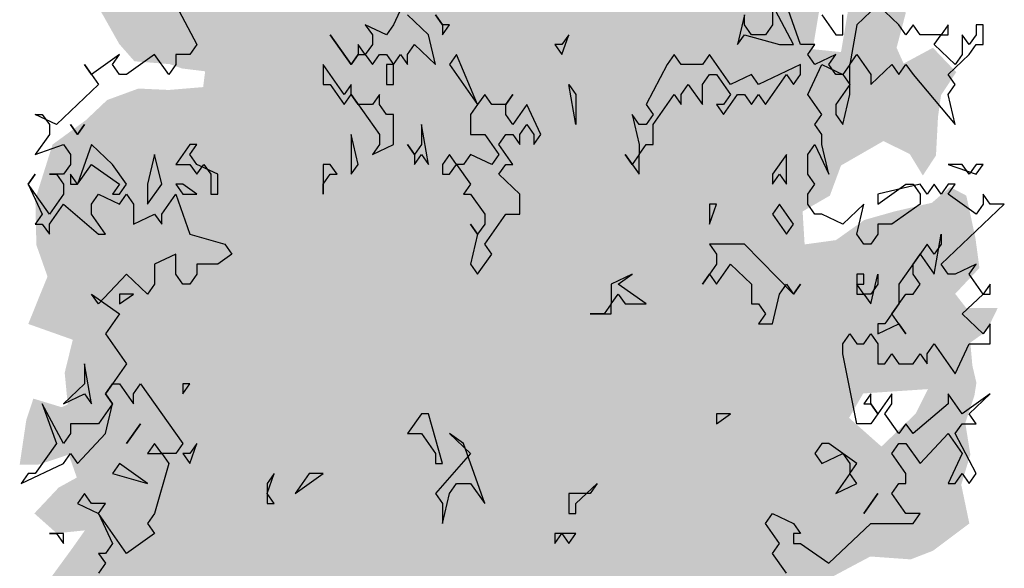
# Model space of a CAD drawing. Extents: x -73 to 359, y -4 to 85.
# Tile 77 of 151: x 94.37 to 98.17, y 10.4 to 12.51. Entities that reach past the tile are written whole.
import ezdxf

# ---------------------------------------------------------------- set-up
doc = ezdxf.new("R2010")
doc.units = 0
doc.header["$MEASUREMENT"] = 0
doc.layers.add('Ansicht_Nord Garagen_4_P_ZE_SYMBOL', color=7, linetype='Continuous')

msp = doc.modelspace()

# ---------------------------------------------------------------- hatches: boundary and pattern name
at = {"layer": 'Ansicht_Nord Garagen_4_P_ZE_SYMBOL', "linetype": 'Continuous', "lineweight": 18, "ltscale": 1000}
h = msp.add_hatch(color=255, dxfattribs=at)
h.paths.add_polyline_path([(97.4001, 11.6456), (97.521, 11.6622), (97.6302, 11.7397), (97.7472, 11.7729), (97.8915, 11.8061), (97.9617, 11.867), (98.0241, 11.8338), (98.0592, 11.671), (98.0748, 11.5548), (97.9812, 11.4552), (98.0241, 11.3998), (98.145, 11.3998), (98.1021, 11.3112), (98.0397, 11.267), (98.0475, 11.1784), (98.0631, 11.112), (98.0553, 11.0621), (98.0202, 10.957), (98.0397, 10.8352), (98.0046, 10.719), (98.0358, 10.5695), (97.8954, 10.4643), (97.8096, 10.4311), (97.6536, 10.4422), (97.4976, 10.3592), (97.5249, 10.2462), (97.4937, 9.9584), (97.4157, 9.9861), (97.2948, 9.8311), (97.2363, 9.7591), (97.1076, 9.737), (96.9789, 9.6927), (96.8697, 9.5156), (96.7449, 9.5377), (96.6981, 9.5986), (96.5498, 9.3307), (96.4679, 9.0595), (96.3938, 8.7882), (96.3665, 8.589), (96.3821, 8.3775), (96.2651, 8.4229), (96.1754, 8.3775), (96.0693, 8.3775), (96.0537, 8.589), (95.9835, 8.8713), (95.9328, 9.0318), (95.8821, 9.2255), (95.8548, 9.3639), (95.8158, 9.5078), (95.7612, 9.5909), (95.6988, 9.696), (95.6286, 9.7846), (95.5311, 9.8012), (95.4687, 9.7957), (95.4726, 9.8566), (95.4297, 9.8842), (95.2971, 9.8344), (95.2542, 9.7846), (95.1879, 9.8289), (95.1645, 9.8732), (95.1333, 9.8233), (95.1372, 9.696), (95.0748, 9.851), (95.0124, 9.9451), (94.9773, 9.7957), (94.9422, 9.7292), (94.8564, 9.7569), (94.8603, 9.9008), (94.7784, 9.9174), (94.716, 9.923), (94.7121, 10.078), (94.6341, 10.0835), (94.5717, 10.078), (94.5288, 10.1776), (94.5834, 10.2496), (94.5171, 10.2938), (94.4664, 10.3271), (94.5756, 10.4765), (94.6224, 10.5429), (94.5132, 10.5319), (94.4273, 10.6083), (94.521, 10.7079), (94.5912, 10.7466), (94.56, 10.8352), (94.443, 10.7965), (94.3707, 10.7965), (94.3961, 10.968), (94.4234, 11.0511), (94.5327, 11.0179), (94.5561, 11.0289), (94.5444, 11.1507), (94.5756, 11.278), (94.4039, 11.3389), (94.4508, 11.4552), (94.4781, 11.5216), (94.4351, 11.6434), (94.4312, 11.8205), (94.4976, 12.0308), (94.6263, 12.1249), (94.7082, 12.2024), (94.8291, 12.2467), (94.9461, 12.2412), (95.0787, 12.2522), (95.0865, 12.3131), (94.9968, 12.3242), (94.95, 12.3408), (94.8135, 12.3519), (94.755, 12.4183), (94.6926, 12.529), (94.6419, 12.612), (94.6146, 12.7615), (94.5834, 12.9165), (94.7238, 12.8279), (94.833, 12.8168), (94.9305, 12.8777), (94.7511, 12.9552), (94.716, 13.0161), (94.7784, 13.1434), (94.9227, 13.1202), (95.0046, 13.0759), (95.0631, 13.1478), (95.1333, 13.2364), (95.2269, 13.1257), (95.2971, 13.0482), (95.3829, 12.9763), (95.3517, 13.1368), (95.2113, 13.2309), (95.106, 13.3084), (94.989, 13.3803), (94.9422, 13.5298), (94.9812, 13.6017), (95.1294, 13.635), (95.1099, 13.7567), (95.1255, 13.9006), (95.2386, 13.8785), (95.3595, 13.8176), (95.4375, 13.7899), (95.5038, 13.8398), (95.5896, 13.9117), (95.7378, 13.8453), (95.7729, 13.7623), (95.9367, 13.7678), (95.9172, 13.9781), (95.9835, 14.0556), (96.1005, 13.9505), (96.1473, 13.8674), (96.4672, 13.9615), (96.5374, 14.1055), (96.6434, 14.2604), (96.7644, 14.2383), (96.8541, 14.339), (97.0101, 14.2217), (96.9594, 14.1774), (96.8697, 14.1331), (96.8619, 14.0058), (96.9672, 13.9449), (97.0998, 13.9947), (97.1583, 14.0556), (97.2558, 14.0003), (97.2363, 13.8674), (97.17, 13.7678), (97.2831, 13.6848), (97.4898, 13.635), (97.4664, 13.48), (97.4469, 13.3914), (97.4781, 13.2973), (97.4625, 13.129), (97.3845, 13.046), (97.4703, 12.9187), (97.5834, 12.9021), (97.6692, 12.9574), (97.7862, 12.8855), (97.7394, 12.7914), (97.7667, 12.6807), (97.7901, 12.5367), (97.755, 12.4039), (97.7823, 12.343), (97.8954, 12.4039), (97.9851, 12.3098), (97.9266, 12.2212), (97.9149, 12.1382), (97.9071, 11.9888), (97.8564, 11.9113), (97.8057, 11.9943), (97.7043, 12.0441), (97.5405, 11.95), (97.4976, 11.8338), (97.3923, 11.7729)], flags=0)
h.paths.add_polyline_path([(96.0779, 9.7569), (96.1247, 9.7292), (96.1091, 9.4414), (96.1052, 9.2034), (96.0623, 9.3916), (96.0038, 9.5577), (95.9492, 9.7791), (95.9687, 9.8123)], flags=0)
h.paths.add_polyline_path([(96.2222, 9.5466), (96.2846, 9.7514), (96.3665, 9.8732), (96.3977, 9.8289), (96.425, 9.7348), (96.4328, 9.5189), (96.4328, 9.3141), (96.3743, 9.0816), (96.3197, 8.8823), (96.2495, 8.6111), (96.2222, 8.899), (96.2027, 9.3252)], flags=0)
h.paths.add_polyline_path([(97.6965, 10.8662), (97.8291, 10.9935), (97.8759, 11.0876), (97.6263, 11.071), (97.5717, 10.9769)], flags=0)
h.paths.add_polyline_path([(97.4742, 12.653), (97.5951, 12.7083), (97.5405, 12.3873), (97.4313, 12.3984)], flags=0)

# ---------------------------------------------------------------- linework, layer by layer
at = {"layer": 'Ansicht_Nord Garagen_4_P_ZE_SYMBOL', "linetype": 'Continuous', "ltscale": 1000}
for p, q in [((95.8672, 12.6083), (95.813, 12.4929)), ((94.9729, 12.5698), (95.0542, 12.416)), ((97.3577, 12.416), (97.2764, 12.5698)), ((97.2764, 12.5698), (97.2764, 12.4929)), ((97.3848, 12.416), (97.3306, 12.5698)), ((97.6829, 12.5698), (97.6016, 12.4929)), ((97.7642, 12.4929), (97.6829, 12.5698)), ((95.9485, 12.4544), (95.8672, 12.5313)), ((95.9756, 12.5313), (96.0027, 12.4929)), ((96.0027, 12.4929), (95.9756, 12.5313)), ((97.168, 12.5313), (97.1409, 12.416)), ((97.168, 12.4929), (97.168, 12.5313)), ((97.4661, 12.5313), (97.5203, 12.4544)), ((97.5474, 12.4544), (97.5474, 12.5313)), ((95.7859, 12.4544), (95.7046, 12.4929)), ((95.7046, 12.4929), (95.7317, 12.4544)), ((95.813, 12.4929), (95.7859, 12.4544)), ((96.0027, 12.4929), (96.0027, 12.4544)), ((96.0027, 12.4544), (96.0298, 12.4929)), ((96.0298, 12.4929), (96.0027, 12.4929)), ((97.1951, 12.4544), (97.168, 12.4929)), ((97.2764, 12.4929), (97.2493, 12.4544)), ((97.6016, 12.4929), (97.5745, 12.339)), ((97.7913, 12.4544), (97.7642, 12.4929)), ((97.8184, 12.4929), (97.7913, 12.4544)), ((97.8455, 12.4544), (97.8184, 12.4929)), ((97.954, 12.4929), (97.9269, 12.4544)), ((97.954, 12.4544), (97.954, 12.4929)), ((98.0895, 12.4929), (98.0624, 12.4929)), ((98.0624, 12.4929), (98.0624, 12.4544)), ((98.0895, 12.416), (98.0895, 12.4929)), ((95.6504, 12.339), (95.5691, 12.4544)), ((95.5691, 12.4544), (95.6504, 12.339)), ((95.7317, 12.4544), (95.7317, 12.416)), ((95.9756, 12.339), (95.9485, 12.4544)), ((96.4634, 12.3775), (96.4905, 12.4544)), ((96.4905, 12.4544), (96.4634, 12.416)), ((97.1409, 12.416), (97.168, 12.4544)), ((97.168, 12.4544), (97.3035, 12.416)), ((97.2493, 12.4544), (97.1951, 12.4544)), ((97.5203, 12.4544), (97.5474, 12.4544)), ((97.9269, 12.4544), (97.8455, 12.4544)), ((97.8998, 12.416), (97.9269, 12.4544)), ((97.9269, 12.4544), (97.954, 12.4544)), ((98.0353, 12.416), (98.0082, 12.4544)), ((98.0082, 12.4544), (98.0082, 12.3775)), ((98.0624, 12.4544), (98.0353, 12.416)), ((95.0542, 12.416), (95.0271, 12.3775)), ((95.7046, 12.3775), (95.6775, 12.416)), ((95.6775, 12.416), (95.6775, 12.3775)), ((95.7317, 12.416), (95.7046, 12.3775)), ((95.8672, 12.3775), (95.8943, 12.416)), ((95.8943, 12.416), (95.9756, 12.339)), ((96.4363, 12.416), (96.4634, 12.3775)), ((96.4634, 12.416), (96.4363, 12.416)), ((97.3035, 12.416), (97.3577, 12.416)), ((97.439, 12.416), (97.3848, 12.416)), ((97.4119, 12.3775), (97.439, 12.416)), ((97.9811, 12.339), (97.8998, 12.416)), ((98.0353, 12.3775), (98.0624, 12.416)), ((98.0624, 12.416), (98.0895, 12.416)), ((94.7561, 12.3775), (94.6477, 12.3006)), ((94.729, 12.339), (94.7561, 12.3775)), ((94.8916, 12.3775), (94.7832, 12.3006)), ((94.9458, 12.3006), (94.8916, 12.3775)), ((95.0271, 12.3775), (94.9729, 12.3775)), ((94.9729, 12.3775), (94.9729, 12.339)), ((95.6775, 12.3775), (95.6504, 12.339)), ((95.6504, 12.339), (95.6775, 12.3775)), ((95.6775, 12.3775), (95.7046, 12.3775)), ((95.7046, 12.3775), (95.7317, 12.339)), ((95.7317, 12.339), (95.7588, 12.3775)), ((95.7588, 12.3775), (95.7859, 12.3775)), ((95.7859, 12.3775), (95.813, 12.339)), ((95.813, 12.339), (95.8401, 12.3775)), ((95.8401, 12.3775), (95.8672, 12.339)), ((95.8672, 12.339), (95.8672, 12.3775)), ((96.0569, 12.3775), (96.0298, 12.339)), ((96.1382, 12.1852), (96.0569, 12.3775)), ((96.897, 12.3775), (96.8699, 12.339)), ((96.9241, 12.339), (96.897, 12.3775)), ((97.0325, 12.3775), (97.0054, 12.339)), ((97.1138, 12.2621), (97.0325, 12.3775)), ((97.439, 12.339), (97.4119, 12.3775)), ((97.5203, 12.3775), (97.439, 12.339)), ((97.4932, 12.339), (97.5203, 12.3775)), ((97.5745, 12.339), (97.6016, 12.3775)), ((97.6016, 12.3775), (97.6558, 12.3006)), ((97.954, 12.3006), (98.0353, 12.3775)), ((98.0082, 12.3775), (97.9811, 12.339)), ((94.6477, 12.3006), (94.6206, 12.339)), ((94.6206, 12.339), (94.6748, 12.2621)), ((94.7561, 12.3006), (94.729, 12.339)), ((94.9729, 12.339), (94.9458, 12.3006)), ((95.6233, 12.2237), (95.542, 12.339)), ((95.542, 12.339), (95.542, 12.2621)), ((95.813, 12.339), (95.7859, 12.339)), ((95.7859, 12.339), (95.7859, 12.2621)), ((95.813, 12.2621), (95.813, 12.339)), ((96.0298, 12.339), (96.1382, 12.1852)), ((96.8699, 12.339), (96.7886, 12.1852)), ((97.0054, 12.339), (96.9241, 12.339)), ((97.3848, 12.339), (97.2222, 12.2621)), ((97.3848, 12.3006), (97.3848, 12.339)), ((97.4119, 12.2237), (97.4661, 12.339)), ((97.4661, 12.339), (97.5474, 12.3006)), ((97.5203, 12.3006), (97.4932, 12.339)), ((97.5745, 12.339), (97.5474, 12.3006)), ((97.5745, 12.2237), (97.5745, 12.339)), ((97.6558, 12.2621), (97.7371, 12.339)), ((97.7371, 12.339), (97.7642, 12.3006)), ((97.7642, 12.3006), (97.7913, 12.339)), ((97.7913, 12.339), (97.8184, 12.3006)), ((94.7832, 12.3006), (94.7561, 12.3006)), ((97.0054, 12.2621), (97.0325, 12.3006)), ((97.0325, 12.3006), (97.0596, 12.3006)), ((97.0596, 12.3006), (97.1138, 12.2237)), ((97.1951, 12.3006), (97.1138, 12.2621)), ((97.2222, 12.2621), (97.1951, 12.3006)), ((97.2493, 12.1852), (97.3306, 12.3006)), ((97.3306, 12.3006), (97.3577, 12.2621)), ((97.3577, 12.2621), (97.3848, 12.3006)), ((97.5474, 12.3006), (97.5203, 12.3006)), ((97.5474, 12.3006), (97.5745, 12.2621)), ((97.6558, 12.3006), (97.6558, 12.2621)), ((97.8184, 12.3006), (97.9811, 12.1083)), ((97.9811, 12.2621), (97.954, 12.3006)), ((94.6748, 12.2621), (94.5122, 12.1083)), ((95.542, 12.2621), (95.5691, 12.2621)), ((95.5691, 12.2621), (95.6233, 12.1852)), ((95.6504, 12.2621), (95.6233, 12.2237)), ((95.6504, 12.2237), (95.6504, 12.2621)), ((95.7859, 12.2621), (95.813, 12.2621)), ((96.5176, 12.1083), (96.4905, 12.2621)), ((96.4905, 12.2621), (96.5176, 12.2237)), ((96.9241, 12.2237), (96.9512, 12.2621)), ((96.9512, 12.2621), (97.0054, 12.1852)), ((97.0054, 12.1852), (97.0054, 12.2621)), ((97.5745, 12.2621), (97.5203, 12.1852)), ((97.954, 12.2237), (97.9811, 12.2621)), ((95.6233, 12.1852), (95.6504, 12.2237)), ((95.6504, 12.2237), (95.7588, 12.0698)), ((95.6775, 12.1852), (95.6504, 12.2237)), ((95.7588, 12.2237), (95.7317, 12.1852)), ((95.7588, 12.1852), (95.7588, 12.2237)), ((96.1653, 12.2237), (96.1382, 12.1852)), ((96.1924, 12.1852), (96.1653, 12.2237)), ((96.2466, 12.1852), (96.2737, 12.2237)), ((96.2737, 12.2237), (96.2466, 12.1852)), ((96.5176, 12.2237), (96.5176, 12.1083)), ((96.8157, 12.1083), (96.897, 12.2237)), ((96.897, 12.2237), (96.9241, 12.1852)), ((96.9241, 12.1852), (96.9241, 12.2237)), ((97.1138, 12.2237), (97.0867, 12.1852)), ((97.0867, 12.1467), (97.1409, 12.2237)), ((97.1409, 12.2237), (97.168, 12.2237)), ((97.168, 12.2237), (97.1951, 12.1852)), ((97.1951, 12.1852), (97.2222, 12.2237)), ((97.2222, 12.2237), (97.2493, 12.1852)), ((97.4661, 12.1467), (97.4119, 12.2237)), ((97.5474, 12.1083), (97.5745, 12.2237)), ((97.9811, 12.1083), (97.954, 12.2237)), ((95.7317, 12.1852), (95.6775, 12.1852)), ((95.7859, 12.1467), (95.7588, 12.1852)), ((96.1382, 12.1852), (96.1111, 12.1467)), ((96.2466, 12.1852), (96.1924, 12.1852)), ((96.2466, 12.1467), (96.2466, 12.1852)), ((96.3279, 12.1852), (96.2737, 12.1083)), ((96.3821, 12.0698), (96.3279, 12.1852)), ((96.7886, 12.1852), (96.8157, 12.1467)), ((97.0867, 12.1852), (97.0596, 12.1852)), ((97.0596, 12.1852), (97.0867, 12.1467)), ((97.5203, 12.1852), (97.5203, 12.1467)), ((94.5122, 12.1083), (94.4309, 12.1467)), ((94.4309, 12.1467), (94.458, 12.1467)), ((94.458, 12.1467), (94.4851, 12.1083)), ((95.813, 12.1467), (95.7859, 12.1467)), ((95.813, 12.0313), (95.813, 12.1467)), ((96.1111, 12.1467), (96.1111, 12.0698)), ((96.2737, 12.1083), (96.2466, 12.1467)), ((96.7615, 12.1083), (96.7344, 12.1467)), ((96.7344, 12.1467), (96.7615, 12.0313)), ((96.8157, 12.1467), (96.7886, 12.1083)), ((97.439, 12.1083), (97.4661, 12.1467)), ((97.5203, 12.1467), (97.5474, 12.1083)), ((94.4851, 12.1083), (94.4851, 12.0698)), ((94.5664, 12.1083), (94.5935, 12.0698)), ((94.5935, 12.0698), (94.5664, 12.1083)), ((94.5935, 12.0698), (94.6206, 12.1083)), ((94.6206, 12.1083), (94.5935, 12.0698)), ((95.9485, 11.9544), (95.9214, 12.1083)), ((95.9214, 12.1083), (95.9214, 12.0313)), ((96.3008, 12.0698), (96.3279, 12.1083)), ((96.3279, 12.1083), (96.355, 12.0698)), ((96.7886, 12.1083), (96.7615, 12.1083)), ((96.8157, 12.0313), (96.8157, 12.1083)), ((97.4661, 12.0698), (97.439, 12.1083)), ((94.4851, 12.0698), (94.4309, 11.9929)), ((95.6775, 11.9544), (95.6504, 12.0698)), ((95.6504, 12.0698), (95.6504, 11.916)), ((95.7588, 12.0698), (95.7588, 12.0313)), ((96.1111, 12.0698), (96.1653, 12.0698)), ((96.1653, 12.0698), (96.2195, 11.9929)), ((96.2195, 12.0313), (96.2466, 12.0698)), ((96.2466, 12.0698), (96.2737, 12.0698)), ((96.2737, 12.0698), (96.3008, 12.0313)), ((96.3008, 12.0313), (96.3008, 12.0698)), ((96.355, 12.0698), (96.355, 12.0313)), ((96.355, 12.0313), (96.3821, 12.0698)), ((97.4661, 12.0313), (97.4661, 12.0698)), ((94.4309, 11.9929), (94.5393, 12.0313)), ((94.5393, 12.0313), (94.5664, 11.9929)), ((94.6477, 12.0313), (94.5935, 11.8775)), ((94.729, 11.9544), (94.6477, 12.0313)), ((95.0271, 12.0313), (94.9729, 11.9544)), ((95.0271, 11.9929), (95.0542, 12.0313)), ((95.0542, 12.0313), (95.0271, 12.0313)), ((95.7588, 12.0313), (95.7317, 11.9929)), ((95.7317, 11.9929), (95.813, 12.0313)), ((95.8943, 11.9929), (95.8672, 12.0313)), ((95.8672, 12.0313), (95.8943, 11.9929)), ((95.9214, 12.0313), (95.8943, 11.9929)), ((96.2737, 11.9544), (96.2195, 12.0313)), ((96.7615, 12.0313), (96.7615, 11.9929)), ((96.7615, 11.9929), (96.7886, 12.0313)), ((96.7886, 12.0313), (96.8157, 12.0313)), ((97.4119, 11.9929), (97.439, 12.0313)), ((97.439, 12.0313), (97.4932, 11.916)), ((97.4932, 11.916), (97.4661, 12.0313)), ((94.5664, 11.9929), (94.5664, 11.9544)), ((94.8916, 11.9929), (94.8645, 11.8775)), ((94.9187, 11.8775), (94.8916, 11.9929)), ((95.0542, 11.9544), (95.0271, 11.9929)), ((95.8943, 11.9929), (95.8943, 11.9544)), ((95.8943, 11.9544), (95.9214, 11.9929)), ((95.9214, 11.9929), (95.9485, 11.9544)), ((96.0298, 11.9929), (96.0027, 11.9544)), ((96.0569, 11.9544), (96.0298, 11.9929)), ((96.1111, 11.9929), (96.084, 11.9544)), ((96.1924, 11.9544), (96.1111, 11.9929)), ((96.2195, 11.9929), (96.1924, 11.9544)), ((96.7344, 11.9544), (96.7073, 11.9929)), ((96.7073, 11.9929), (96.7615, 11.916)), ((96.7615, 11.9929), (96.7344, 11.9544)), ((96.7615, 11.916), (96.7615, 11.9929)), ((97.3306, 11.9929), (97.2764, 11.916)), ((97.3306, 11.8775), (97.3306, 11.9929)), ((97.4119, 11.916), (97.4119, 11.9929)), ((94.5664, 11.9544), (94.5393, 11.916)), ((94.5935, 11.8775), (94.6477, 11.9544)), ((94.6477, 11.9544), (94.7561, 11.8775)), ((94.7832, 11.8775), (94.729, 11.9544)), ((94.9729, 11.9544), (95.0271, 11.9544)), ((95.0271, 11.9544), (95.0542, 11.916)), ((95.0542, 11.916), (95.0813, 11.9544)), ((95.1355, 11.916), (95.0542, 11.9544)), ((95.0813, 11.9544), (95.1084, 11.916)), ((95.5691, 11.9544), (95.542, 11.9544)), ((95.542, 11.9544), (95.542, 11.839)), ((95.5962, 11.916), (95.5691, 11.9544)), ((95.6504, 11.916), (95.6775, 11.9544)), ((96.0027, 11.9544), (96.0027, 11.916)), ((96.0298, 11.916), (96.0569, 11.9544)), ((96.084, 11.9544), (96.0569, 11.9544)), ((96.0569, 11.9544), (96.1111, 11.8775)), ((96.2195, 11.916), (96.2466, 11.9544)), ((96.2466, 11.9544), (96.2737, 11.9544)), ((98.0082, 11.9544), (97.954, 11.9544)), ((97.954, 11.9544), (98.0624, 11.916)), ((98.0353, 11.916), (98.0082, 11.9544)), ((98.0624, 11.9544), (98.0353, 11.916)), ((98.0624, 11.916), (98.0895, 11.9544)), ((98.0895, 11.9544), (98.0624, 11.9544)), ((94.4038, 11.8775), (94.4309, 11.916)), ((94.4309, 11.916), (94.4038, 11.8775)), ((94.5393, 11.916), (94.4851, 11.916)), ((94.4851, 11.916), (94.5122, 11.916)), ((94.5122, 11.916), (94.5393, 11.8775)), ((94.5664, 11.916), (94.5664, 11.8775)), ((94.5935, 11.8775), (94.5664, 11.916)), ((95.1084, 11.916), (95.1084, 11.839)), ((95.1355, 11.839), (95.1355, 11.916)), ((95.542, 11.8775), (95.5691, 11.916)), ((95.5691, 11.916), (95.5962, 11.916)), ((96.0027, 11.916), (96.0298, 11.916)), ((96.3008, 11.839), (96.2195, 11.916)), ((97.2764, 11.8775), (97.3035, 11.916)), ((97.2764, 11.916), (97.2764, 11.8775)), ((97.3035, 11.916), (97.3306, 11.8775)), ((97.439, 11.8775), (97.4119, 11.916)), ((94.4851, 11.7621), (94.4038, 11.8775)), ((94.4038, 11.8775), (94.458, 11.7621)), ((94.5393, 11.8775), (94.5393, 11.839)), ((94.5664, 11.8775), (94.5935, 11.8775)), ((94.7561, 11.8775), (94.729, 11.839)), ((94.7561, 11.839), (94.7832, 11.8775)), ((94.8645, 11.8006), (94.9187, 11.8775)), ((94.8645, 11.8775), (94.8645, 11.8006)), ((95, 11.8775), (94.9729, 11.8775)), ((94.9729, 11.8775), (95, 11.839)), ((95.0542, 11.839), (95, 11.8775)), ((95.542, 11.839), (95.542, 11.8775)), ((96.1111, 11.8775), (96.084, 11.839)), ((97.4119, 11.839), (97.439, 11.8775)), ((97.8455, 11.8775), (97.6829, 11.839)), ((97.6829, 11.8006), (97.7913, 11.8775)), ((97.7913, 11.8775), (97.8184, 11.8775)), ((97.8184, 11.8775), (97.8455, 11.839)), ((97.8726, 11.839), (97.8455, 11.8775)), ((97.8998, 11.8775), (97.8726, 11.839)), ((97.9269, 11.839), (97.8998, 11.8775)), ((97.954, 11.8775), (97.9269, 11.839)), ((97.954, 11.839), (97.9811, 11.8775)), ((97.9811, 11.8775), (97.954, 11.8775)), ((94.5393, 11.839), (94.4851, 11.7621)), ((94.6477, 11.8006), (94.6748, 11.839)), ((94.6748, 11.839), (94.7561, 11.8006)), ((94.729, 11.839), (94.7561, 11.839)), ((94.7561, 11.8006), (94.7832, 11.839)), ((94.7832, 11.839), (94.8103, 11.8006)), ((94.9187, 11.7621), (94.9729, 11.839)), ((94.9729, 11.839), (95.0271, 11.6852)), ((95, 11.839), (95.0542, 11.839)), ((95.1084, 11.839), (95.1355, 11.839)), ((96.084, 11.839), (96.1111, 11.839)), ((96.1111, 11.839), (96.1653, 11.7621)), ((96.3008, 11.7621), (96.3008, 11.839)), ((97.4119, 11.8006), (97.4119, 11.839)), ((97.6829, 11.839), (97.6829, 11.8006)), ((97.8455, 11.839), (97.8455, 11.8006)), ((98.0624, 11.7621), (97.954, 11.839)), ((98.1166, 11.8006), (98.0895, 11.839)), ((98.0895, 11.839), (98.0895, 11.8006)), ((94.4851, 11.7237), (94.5393, 11.8006)), ((94.5393, 11.8006), (94.6748, 11.6852)), ((94.6477, 11.7621), (94.6477, 11.8006)), ((94.8103, 11.8006), (94.8103, 11.7237)), ((97.0325, 11.7237), (97.0596, 11.8006)), ((97.0596, 11.8006), (97.0325, 11.8006)), ((97.0325, 11.8006), (97.0325, 11.7237)), ((97.3035, 11.8006), (97.2764, 11.7621)), ((97.3577, 11.7237), (97.3035, 11.8006)), ((97.439, 11.7621), (97.4119, 11.8006)), ((97.6287, 11.8006), (97.5474, 11.7237)), ((97.6016, 11.6852), (97.6287, 11.8006)), ((97.8455, 11.8006), (97.7371, 11.7237)), ((97.9269, 11.5698), (98.1708, 11.8006)), ((98.0895, 11.8006), (98.0624, 11.7621)), ((98.1708, 11.8006), (98.1166, 11.8006)), ((94.458, 11.7621), (94.4309, 11.7237)), ((94.7019, 11.6852), (94.6477, 11.7621)), ((94.8103, 11.7237), (94.8916, 11.7621)), ((94.8916, 11.7621), (94.9187, 11.7237)), ((94.9187, 11.7237), (94.9187, 11.7621)), ((96.1653, 11.7621), (96.1653, 11.7237)), ((96.1653, 11.6467), (96.2466, 11.7621)), ((96.2466, 11.7621), (96.3008, 11.7621)), ((97.2764, 11.7621), (97.3306, 11.6852)), ((97.4661, 11.7621), (97.439, 11.7621)), ((97.5474, 11.7237), (97.4661, 11.7621)), ((94.4309, 11.7237), (94.458, 11.7237)), ((94.458, 11.7237), (94.4851, 11.6852)), ((94.4851, 11.6852), (94.4851, 11.7237)), ((96.1382, 11.6852), (96.1111, 11.7237)), ((96.1111, 11.7237), (96.1382, 11.6852)), ((96.1653, 11.7237), (96.1382, 11.6852)), ((97.3306, 11.6852), (97.3577, 11.7237)), ((97.7371, 11.7237), (97.6829, 11.7237)), ((97.6829, 11.7237), (97.6829, 11.6852)), ((94.6748, 11.6852), (94.7019, 11.6852)), ((95.0271, 11.6852), (95.1626, 11.6467)), ((96.1382, 11.6852), (96.1111, 11.5698)), ((97.6287, 11.6467), (97.6016, 11.6852)), ((97.6829, 11.6852), (97.6558, 11.6467)), ((97.8998, 11.5313), (97.9269, 11.6852)), ((97.9269, 11.6852), (97.9269, 11.6467)), ((95.1626, 11.6467), (95.1897, 11.6083)), ((96.1924, 11.6083), (96.1653, 11.6467)), ((97.168, 11.6467), (97.0325, 11.6467)), ((97.0325, 11.6467), (97.0596, 11.6083)), ((97.3577, 11.4544), (97.168, 11.6467)), ((97.6558, 11.6467), (97.6287, 11.6467)), ((97.8726, 11.6467), (97.7642, 11.4929)), ((97.8998, 11.6083), (97.8726, 11.6467)), ((97.9269, 11.6467), (97.8998, 11.6083)), ((94.9729, 11.6083), (94.8916, 11.5698)), ((94.9729, 11.5313), (94.9729, 11.6083)), ((95.1897, 11.6083), (95.1355, 11.5698)), ((96.1382, 11.5313), (96.1924, 11.6083)), ((97.0596, 11.6083), (97.0596, 11.5698)), ((97.8184, 11.5698), (97.8455, 11.6083)), ((97.8455, 11.6083), (97.8998, 11.5313)), ((94.8916, 11.5698), (94.8916, 11.4929)), ((95.1355, 11.5698), (95.0542, 11.5698)), ((95.0542, 11.5698), (95.0542, 11.5313)), ((96.1111, 11.5698), (96.1382, 11.5313)), ((97.0596, 11.5698), (97.0054, 11.4929)), ((97.0596, 11.4929), (97.1138, 11.5698)), ((97.1138, 11.5698), (97.1951, 11.4929)), ((97.8184, 11.5313), (97.8184, 11.5698)), ((97.954, 11.5313), (97.9269, 11.5698)), ((98.0624, 11.5698), (97.9811, 11.5313)), ((98.0353, 11.5313), (98.0624, 11.5698)), ((94.7832, 11.5313), (94.6748, 11.416)), ((94.8645, 11.4544), (94.7832, 11.5313)), ((95, 11.4929), (94.9729, 11.5313)), ((95.0542, 11.5313), (95.0271, 11.4929)), ((96.7344, 11.5313), (96.6531, 11.4929)), ((96.6802, 11.4929), (96.7344, 11.5313)), ((97.0054, 11.4929), (97.0325, 11.5313)), ((97.0325, 11.5313), (97.0596, 11.4929)), ((97.6287, 11.5313), (97.6016, 11.5313)), ((97.6016, 11.5313), (97.6016, 11.4544)), ((97.6287, 11.4929), (97.6287, 11.5313)), ((97.6558, 11.416), (97.6829, 11.5313)), ((97.6829, 11.5313), (97.6829, 11.4929)), ((97.8455, 11.4929), (97.8184, 11.5313)), ((97.9811, 11.5313), (97.954, 11.5313)), ((98.0895, 11.4544), (98.0353, 11.5313)), ((94.8916, 11.4929), (94.8645, 11.4544)), ((95.0271, 11.4929), (95, 11.4929)), ((96.6531, 11.4929), (96.6531, 11.416)), ((96.7886, 11.416), (96.6802, 11.4929)), ((97.1951, 11.4929), (97.1951, 11.416)), ((97.3035, 11.4544), (97.3306, 11.4929)), ((97.3306, 11.4929), (97.3577, 11.4544)), ((97.3577, 11.4544), (97.3848, 11.4929)), ((97.3848, 11.4929), (97.3577, 11.4544)), ((97.6287, 11.4544), (97.6016, 11.4929)), ((97.6016, 11.4929), (97.6287, 11.4929)), ((97.6829, 11.4929), (97.6558, 11.4544)), ((97.7642, 11.4929), (97.7642, 11.416)), ((97.8184, 11.4544), (97.8455, 11.4929)), ((98.1166, 11.4929), (98.0895, 11.4544)), ((98.1166, 11.4544), (98.1166, 11.4929)), ((94.6748, 11.416), (94.6477, 11.4544)), ((94.6477, 11.4544), (94.7561, 11.3775)), ((94.7561, 11.416), (94.8103, 11.4544)), ((94.8103, 11.4544), (94.7561, 11.4544)), ((94.7561, 11.4544), (94.7561, 11.416)), ((96.6531, 11.416), (96.6802, 11.4544)), ((96.6802, 11.4544), (96.7073, 11.416)), ((97.2764, 11.339), (97.3035, 11.4544)), ((97.6016, 11.4544), (97.6287, 11.4544)), ((97.6558, 11.4544), (97.6287, 11.4544)), ((97.6287, 11.4544), (97.6558, 11.416)), ((97.7371, 11.3775), (97.7913, 11.4544)), ((97.7913, 11.4544), (97.8184, 11.4544)), ((98.0082, 11.3775), (98.0895, 11.4544)), ((98.0895, 11.4544), (98.1166, 11.4544)), ((96.6531, 11.416), (96.626, 11.3775)), ((96.6531, 11.3775), (96.6531, 11.416)), ((96.7073, 11.416), (96.7886, 11.416)), ((97.1951, 11.416), (97.2222, 11.416)), ((97.2222, 11.416), (97.2493, 11.3775)), ((97.7642, 11.416), (97.71, 11.339)), ((94.7561, 11.3775), (94.7019, 11.3006)), ((96.626, 11.3775), (96.5718, 11.3775)), ((96.5718, 11.3775), (96.6531, 11.3775)), ((97.2493, 11.3775), (97.2222, 11.339)), ((97.7913, 11.3006), (97.7371, 11.3775)), ((98.0895, 11.3006), (98.0082, 11.3775)), ((97.2222, 11.339), (97.2764, 11.339)), ((97.71, 11.339), (97.6829, 11.339)), ((97.6829, 11.339), (97.6829, 11.3006)), ((97.6829, 11.3006), (97.7642, 11.339)), ((97.7642, 11.339), (97.7913, 11.3006)), ((98.1166, 11.339), (98.0895, 11.3006)), ((98.1166, 11.2621), (98.1166, 11.339)), ((94.7019, 11.3006), (94.7832, 11.1852)), ((97.5474, 11.2621), (97.5745, 11.3006)), ((97.5745, 11.3006), (97.6016, 11.2621)), ((97.6287, 11.2621), (97.6558, 11.3006)), ((97.6558, 11.3006), (97.6829, 11.2621)), ((97.5474, 11.2237), (97.5474, 11.2621)), ((97.6016, 11.2621), (97.6287, 11.2621)), ((97.6829, 11.2621), (97.6829, 11.1852)), ((97.8726, 11.2237), (97.8998, 11.2621)), ((97.8998, 11.2621), (97.9811, 11.1467)), ((97.9811, 11.1467), (98.0353, 11.2621)), ((98.0353, 11.2621), (98.1166, 11.2621)), ((97.6016, 10.9544), (97.5474, 11.2237)), ((97.71, 11.1852), (97.7371, 11.2237)), ((97.7371, 11.2237), (97.7642, 11.1852)), ((97.8184, 11.1852), (97.8455, 11.2237)), ((97.8455, 11.2237), (97.8726, 11.1852)), ((97.8726, 11.1852), (97.8726, 11.2237)), ((94.6477, 11.0313), (94.6206, 11.1852)), ((94.6206, 11.1852), (94.6206, 11.1083)), ((94.7832, 11.1852), (94.7019, 11.0698)), ((97.6829, 11.1852), (97.71, 11.1852)), ((97.7642, 11.1852), (97.8184, 11.1852)), ((94.6206, 11.1083), (94.5393, 11.0313)), ((94.7019, 11.0698), (94.729, 11.1083)), ((94.729, 11.1083), (94.7561, 11.1083)), ((94.7561, 11.1083), (94.8103, 11.0313)), ((94.8103, 11.0698), (94.8374, 11.1083)), ((94.8374, 11.1083), (95, 10.8775)), ((95, 11.0698), (95.0271, 11.1083)), ((95.0271, 11.1083), (95, 11.1083)), ((95, 11.1083), (95, 11.0698)), ((94.5393, 11.0313), (94.6206, 11.0698)), ((94.6206, 11.0698), (94.6477, 11.0313)), ((94.7019, 11.0698), (94.729, 11.0313)), ((94.729, 11.0313), (94.7019, 11.0698)), ((94.8103, 11.0313), (94.8103, 11.0698)), ((97.6558, 11.0698), (97.6287, 11.0313)), ((97.6558, 11.0313), (97.6558, 11.0698)), ((97.7371, 11.0698), (97.6829, 10.9929)), ((97.7371, 11.0313), (97.7371, 11.0698)), ((98.0082, 10.9929), (97.954, 11.0698)), ((97.954, 11.0698), (97.954, 11.0313)), ((98.1166, 11.0698), (98.0082, 10.9929)), ((98.0353, 10.9929), (98.1166, 11.0698)), ((94.5393, 10.8775), (94.458, 11.0313)), ((94.458, 11.0313), (94.5122, 10.8775)), ((94.729, 11.0313), (94.6748, 10.9544)), ((94.7019, 10.916), (94.729, 11.0313)), ((97.6287, 11.0313), (97.6558, 11.0313)), ((97.6829, 10.9929), (97.6558, 11.0313)), ((97.6558, 11.0313), (97.6829, 10.9929)), ((97.71, 10.9929), (97.7371, 11.0313)), ((97.954, 11.0313), (97.8184, 10.916)), ((95.9214, 10.9929), (95.8672, 10.916)), ((95.9485, 10.9929), (95.9214, 10.9929)), ((96.0027, 10.8006), (95.9485, 10.9929)), ((97.0596, 10.9544), (97.1138, 10.9929)), ((97.1138, 10.9929), (97.0596, 10.9929)), ((97.0596, 10.9929), (97.0596, 10.9544)), ((97.6829, 10.9929), (97.6558, 10.9544)), ((97.7642, 10.916), (97.71, 10.9929)), ((98.0624, 10.9544), (98.0353, 10.9929)), ((94.6748, 10.9544), (94.5664, 10.9544)), ((94.5664, 10.9544), (94.5664, 10.916)), ((94.8374, 10.9544), (94.7832, 10.8775)), ((94.7832, 10.8775), (94.8374, 10.9544)), ((97.6558, 10.9544), (97.6016, 10.9544)), ((97.7913, 10.9544), (97.7642, 10.916)), ((97.8184, 10.916), (97.7913, 10.9544)), ((97.9811, 10.916), (98.0082, 10.9544)), ((98.0082, 10.9544), (98.0624, 10.9544)), ((94.5664, 10.916), (94.5393, 10.8775)), ((94.5935, 10.8006), (94.7019, 10.916)), ((95.8672, 10.916), (95.9214, 10.916)), ((95.9214, 10.916), (95.9756, 10.839)), ((96.084, 10.8775), (96.0298, 10.916)), ((96.0298, 10.916), (96.1111, 10.839)), ((97.8455, 10.8006), (97.954, 10.916)), ((97.954, 10.916), (98.0082, 10.839)), ((98.0624, 10.7621), (97.9811, 10.916)), ((94.5122, 10.8775), (94.4309, 10.7621)), ((94.8916, 10.8775), (94.8645, 10.839)), ((94.9187, 10.839), (94.8916, 10.8775)), ((95, 10.8775), (94.9729, 10.839)), ((95.0271, 10.8006), (95.0542, 10.8775)), ((95.0542, 10.8775), (95.0271, 10.839)), ((96.1653, 10.6467), (96.084, 10.8775)), ((97.4661, 10.8775), (97.439, 10.839)), ((97.4932, 10.8775), (97.4661, 10.8775)), ((97.6016, 10.8006), (97.4932, 10.8775)), ((97.7371, 10.839), (97.7642, 10.8775)), ((97.7642, 10.8775), (97.7913, 10.8775)), ((97.7913, 10.8775), (97.8455, 10.8006)), ((94.5393, 10.8006), (94.5664, 10.839)), ((94.5664, 10.839), (94.5935, 10.8006)), ((94.8645, 10.839), (94.9187, 10.839)), ((94.9729, 10.839), (94.9187, 10.839)), ((94.9187, 10.839), (94.9458, 10.8006)), ((95, 10.839), (95.0271, 10.8006)), ((95.0271, 10.839), (95, 10.839)), ((95.9756, 10.839), (95.9756, 10.8006)), ((96.1111, 10.839), (95.9756, 10.6852)), ((97.439, 10.839), (97.4661, 10.8006)), ((97.4661, 10.8006), (97.5474, 10.839)), ((97.5474, 10.839), (97.5745, 10.8006)), ((97.7913, 10.7621), (97.7371, 10.839)), ((98.0082, 10.839), (97.954, 10.7237)), ((94.3767, 10.7237), (94.5393, 10.8006)), ((94.7561, 10.8006), (94.729, 10.7621)), ((94.8645, 10.7237), (94.7561, 10.8006)), ((94.9458, 10.8006), (94.8916, 10.6083)), ((95.9756, 10.8006), (96.0027, 10.8006)), ((97.5745, 10.8006), (97.5745, 10.7621)), ((97.5745, 10.7621), (97.6016, 10.8006)), ((94.4038, 10.7621), (94.3767, 10.7237)), ((94.4309, 10.7621), (94.4038, 10.7621)), ((94.729, 10.7621), (94.8645, 10.7237)), ((95.3252, 10.6852), (95.3523, 10.7621)), ((95.3523, 10.7621), (95.3252, 10.7237)), ((95.4336, 10.6852), (95.542, 10.7621)), ((95.4878, 10.7621), (95.4336, 10.6852)), ((95.542, 10.7621), (95.4878, 10.7621)), ((97.5745, 10.7621), (97.5203, 10.6852)), ((97.6016, 10.7237), (97.5745, 10.7621)), ((97.7913, 10.7237), (97.7913, 10.7621)), ((97.9811, 10.7237), (98.0082, 10.7621)), ((98.0082, 10.7621), (98.0353, 10.7237)), ((98.0353, 10.7237), (98.0624, 10.7621)), ((95.3252, 10.7237), (95.3252, 10.6467)), ((96.0298, 10.6852), (96.0569, 10.7237)), ((96.0569, 10.7237), (96.1111, 10.7237)), ((96.1111, 10.7237), (96.1653, 10.6467)), ((96.5176, 10.6467), (96.5989, 10.7237)), ((96.5989, 10.7237), (96.5718, 10.6852)), ((97.5203, 10.6852), (97.6016, 10.7237)), ((97.7371, 10.6852), (97.7642, 10.7237)), ((97.7642, 10.7237), (97.7913, 10.7237)), ((97.954, 10.7237), (97.9811, 10.7237)), ((94.6206, 10.6852), (94.5935, 10.6467)), ((94.6477, 10.6467), (94.6206, 10.6852)), ((95.3523, 10.6467), (95.3252, 10.6852)), ((95.9756, 10.6852), (96.0027, 10.6467)), ((96.0027, 10.5698), (96.0298, 10.6852)), ((96.5176, 10.6852), (96.4905, 10.6852)), ((96.4905, 10.6852), (96.4905, 10.6083)), ((96.5718, 10.6852), (96.5176, 10.6852)), ((97.6829, 10.6852), (97.6287, 10.6083)), ((97.6287, 10.6083), (97.6829, 10.6852)), ((97.7913, 10.6083), (97.7371, 10.6852)), ((94.5935, 10.6467), (94.6748, 10.6083)), ((94.7019, 10.6467), (94.6477, 10.6467)), ((94.6748, 10.6083), (94.7019, 10.6467)), ((95.3252, 10.6467), (95.3523, 10.6467)), ((96.0027, 10.6467), (96.0027, 10.5698)), ((96.5176, 10.6083), (96.5176, 10.6467)), ((94.7832, 10.4544), (94.6748, 10.6083)), ((94.6748, 10.6083), (94.729, 10.4929)), ((94.8916, 10.6083), (94.8645, 10.5698)), ((96.4905, 10.6083), (96.5176, 10.6083)), ((97.2493, 10.5698), (97.2764, 10.6083)), ((97.2764, 10.6083), (97.3577, 10.5698)), ((97.8455, 10.6083), (97.7913, 10.6083)), ((97.8184, 10.5698), (97.8455, 10.6083)), ((94.8645, 10.5698), (94.8916, 10.5313)), ((97.3035, 10.4929), (97.2493, 10.5698)), ((97.3577, 10.5698), (97.3848, 10.5313)), ((97.4932, 10.416), (97.6558, 10.5698)), ((97.6558, 10.5698), (97.8184, 10.5698)), ((94.5393, 10.5313), (94.4851, 10.5313)), ((94.4851, 10.5313), (94.5122, 10.5313)), ((94.5122, 10.5313), (94.5393, 10.4929)), ((94.5393, 10.4929), (94.5393, 10.5313)), ((94.8916, 10.5313), (94.7832, 10.4544)), ((96.4363, 10.4929), (96.4634, 10.5313)), ((96.5176, 10.5313), (96.4363, 10.5313)), ((96.4363, 10.5313), (96.4363, 10.4929)), ((96.4634, 10.5313), (96.4905, 10.4929)), ((96.4905, 10.4929), (96.5176, 10.5313)), ((97.3848, 10.5313), (97.3577, 10.5313)), ((97.3577, 10.5313), (97.3577, 10.4929)), ((94.729, 10.4929), (94.7019, 10.4544)), ((97.2764, 10.4544), (97.3035, 10.4929)), ((97.3577, 10.4929), (97.3848, 10.4929)), ((97.3848, 10.4929), (97.4932, 10.416)), ((94.7019, 10.4544), (94.6748, 10.4544)), ((94.6748, 10.4544), (94.7019, 10.416)), ((97.3306, 10.3775), (97.2764, 10.4544)), ((94.7019, 10.416), (94.6748, 10.3775))]:
    msp.add_line(p, q, dxfattribs=at)

doc.saveas('drawing.dxf')
